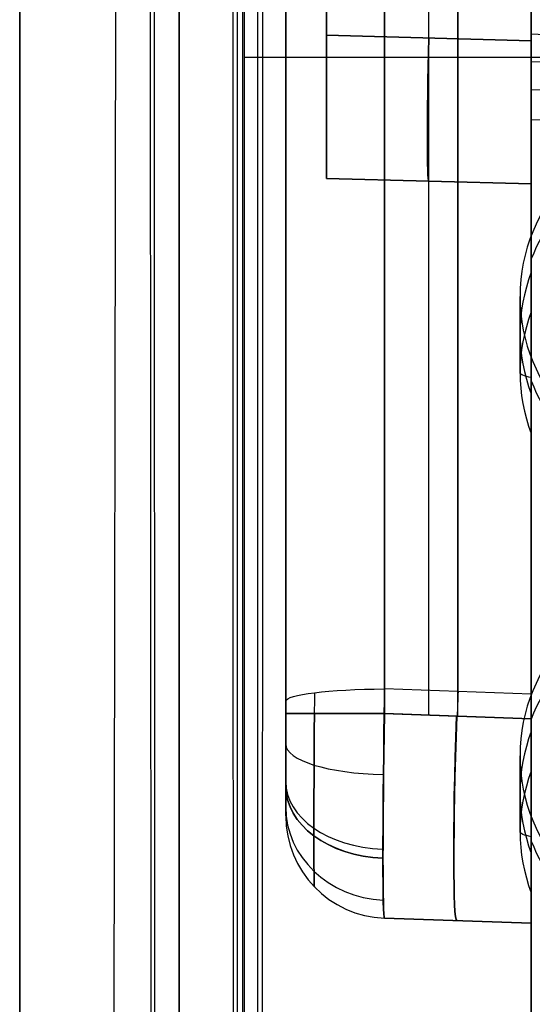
# Model space of a CAD drawing. Extents: x -15 to 7, y 1 to 148.
# Tile 55 of 194: x -7.84 to -5.34, y 120.39 to 125.21. Entities that reach past the tile are written whole.
import ezdxf

# ---------------------------------------------------------------- set-up
doc = ezdxf.new("R2010")
doc.units = 0
doc.layers.add('DEFAULT', color=7, linetype='CONTINUOUS')

msp = doc.modelspace()

# ---------------------------------------------------------------- linework, layer by layer
at = {"layer": 'DEFAULT', "color": 254}
for p, q in [((-7.3918, 113.9189, -0.9676), (-7.347, 145.748, -5.3803)), ((-7.3918, 113.7816, -1.9581), (-7.347, 145.6107, -6.3708)), ((-7.1806, 114.0038, -1.0803), (-7.197, 145.589, -5.4592)), ((-6.7557, 145.6241, -6.3727), (-6.7557, 114.1932, -2.0152)), ((-7.2179, 145.4995, -6.2544), (-7.2016, 113.8792, -1.8707)), ((-6.7819, 144.6195, -5.2238), (-6.7819, 114.7366, -1.0809)), ((-6.6819, 114.7228, -1.18), (-6.6819, 144.6057, -5.3229)), ((-7.845, 12.8793, -53.9885), (-7.845, 139.9844, -53.9885)), ((-7.0659, 114.9266, -107.4333), (-7.0659, 139.5964, -102.1896)), ((-7.845, 139.4301, -101.4073), (-7.845, 114.7604, -106.6511)), ((-6.7479, 136.9553, -5.4737), (-6.7479, 114.1575, -2.3131)), ((-5.845, 121.8079, -56.8088), (-5.845, 135.6676, -56.8088)), ((-5.845, 121.8079, -36.4698), (-5.845, 135.6676, -36.4698)), ((-5.845, 121.8079, -77.006), (-5.845, 135.6676, -77.006)), ((-5.845, 121.8079, -61.9759), (-5.845, 135.6676, -61.9759)), ((-5.345, 121.7904, -77.0235), (-5.345, 135.6545, -77.0235)), ((-5.345, 135.6545, -61.9584), (-5.345, 121.7904, -61.9584)), ((-5.345, 121.7904, -56.8262), (-5.345, 135.6545, -56.8262)), ((-5.345, 135.6545, -36.4523), (-5.345, 121.7904, -36.4523)), ((-5.345, 134.1306, -100.8407), (-5.345, 115.3038, -104.8425)), ((-6.545, 121.3158, -46.6393), (-6.545, 133.9788, -46.6393)), ((-6.545, 121.3158, -69.4909), (-6.545, 133.9788, -69.4909)), ((-6.545, 121.8155, -36.977), (-6.545, 133.4791, -36.977)), ((-6.545, 133.4791, -56.3015), (-6.545, 121.8155, -56.3015)), ((-6.545, 121.8155, -62.4831), (-6.545, 133.4791, -62.4831)), ((-6.545, 133.4791, -76.4987), (-6.545, 121.8155, -76.4987)), ((-6.0624, 121.8155, -56.8012), (-6.0624, 131.9149, -56.8012)), ((-6.0624, 131.9149, -36.4774), (-6.0624, 121.8155, -36.4774)), ((-6.0624, 121.8155, -76.9984), (-6.0624, 131.9149, -76.9984)), ((-6.0624, 131.9149, -61.9835), (-6.0624, 121.8155, -61.9835)), ((-6.545, 121.3158, -21.7322), (-6.545, 130.6515, -21.7322)), ((-5.7037, 130.2848, -13.8604), (-5.7037, 121.9234, -12.8449)), ((-5.345, 130.2973, -13.8493), (-5.345, 121.9109, -12.8307)), ((-6.0624, 130.2723, -13.8715), (-6.0624, 121.936, -12.859)), ((-6.545, 121.8757, -13.355), (-6.545, 130.212, -14.3676)), ((-6.545, 130.1518, -30.1482), (-6.545, 121.8155, -30.1482)), ((-6.0624, 121.8155, -30.6479), (-6.0624, 130.1518, -30.6479)), ((-5.7037, 121.8029, -30.6604), (-5.7037, 130.1643, -30.6604)), ((-5.345, 121.7904, -30.6729), (-5.345, 130.1768, -30.6729)), ((-5.345, 125.1034, -94.6404), (-5.345, 126.5296, -94.6404)), ((-5.345, 126.5296, -82.093), (-5.345, 125.1034, -82.093)), ((-6.345, 125.1296, -94.6142), (-6.345, 126.5034, -94.6142)), ((-6.345, 126.5034, -82.1192), (-6.345, 125.1296, -82.1192)), ((-6.345, 124.4298, -88.3667), (-6.345, 126.5034, -88.3667)), ((-5.845, 125.1165, -94.6273), (-5.845, 126.5165, -94.6273)), ((-5.845, 125.1165, -82.1061), (-5.845, 126.5165, -82.1061)), ((-5.345, 126.1276, -7.2528), (-5.345, 125.1371, -7.1154)), ((-5.345, 124.8624, -9.0965), (-5.345, 125.853, -9.2338)), ((-5.345, 125.1371, -7.1154), (-5.345, 124.8624, -9.0965)), ((-6.345, 125.1296, -82.1192), (-5.345, 125.1034, -82.093)), ((-5.345, 125.1034, -94.6404), (-6.345, 125.1296, -94.6142)), ((-6.7479, 125.0233, -3.8195), (-4, 125.0233, -3.8195)), ((-5.345, 124.9997, -8.106), (-4.3267, 125.0174, -8.1084)), ((-5.345, 124.8624, -9.0965), (-4.145, 124.886, -9.0786)), ((-5.345, 124.7172, -102.8416), (-1.5, 124.7381, -102.9401)), ((-6.345, 124.4298, -82.819), (-6.345, 124.4298, -93.9145)), ((-5.345, 124.4037, -82.7928), (-6.345, 124.4298, -82.819)), ((-6.345, 124.4298, -93.9145), (-5.345, 124.4037, -93.9407)), ((-6.345, 124.4298, -88.3667), (-5.345, 124.4037, -88.3667)), ((-5.845, 124.4168, -93.9276), (-5.845, 124.4168, -82.8059)), ((-5.345, 124.4037, -82.7928), (-5.345, 124.4037, -93.9407)), ((-5.345, 123.7778, -6.4025), (-5.345, 124.0366, -4.5249)), ((-5.3997, 123.4807, -6.3616), (-5.3999, 123.853, -3.6572)), ((-5.345, 123.4408, -4.4495), (-5.345, 123.1836, -6.3207)), ((-6.0624, 121.936, -12.859), (-6.0647, 121.8154, -12.8518)), ((-5.345, 121.9109, -12.8307), (-6.0624, 121.936, -12.859)), ((-5.345, 121.7903, -12.8234), (-5.345, 121.9109, -12.8307)), ((-6.0647, 121.8154, -12.8518), (-5.345, 121.7903, -12.8234)), ((-6.0624, 121.8155, -61.9835), (-5.345, 121.7904, -61.9584)), ((-6.0624, 121.8155, -36.4774), (-5.345, 121.7904, -36.4523)), ((-5.345, 121.7904, -30.6729), (-6.0624, 121.8155, -30.6479)), ((-5.345, 121.7904, -56.8262), (-6.0624, 121.8155, -56.8012)), ((-5.345, 121.7904, -77.0235), (-6.0624, 121.8155, -76.9984)), ((-5.345, 121.5343, -6.0915), (-5.345, 121.7889, -4.2441)), ((-5.3997, 121.2372, -6.0506), (-5.3999, 121.6094, -3.3462)), ((-6.545, 121.3158, -29.6485), (-6.545, 121.3158, -13.8511)), ((-6.545, 121.3158, -55.8018), (-6.545, 121.3158, -37.4767)), ((-6.545, 121.3158, -75.999), (-6.545, 121.3158, -62.9828)), ((-5.345, 121.1928, -4.1714), (-5.345, 120.9401, -6.0097)), ((-6.0624, 120.8161, -13.8511), (-6.0624, 120.8161, -29.6485)), ((-6.0624, 120.8161, -37.4767), (-6.0624, 120.8161, -55.8018)), ((-6.0624, 120.8161, -62.9828), (-6.0624, 120.8161, -75.999)), ((-5.345, 120.791, -62.9578), (-6.0624, 120.8161, -62.9828)), ((-5.345, 120.791, -37.4517), (-6.0624, 120.8161, -37.4767)), ((-5.345, 120.791, -13.8228), (-6.0624, 120.8161, -13.8511)), ((-6.0624, 120.8161, -29.6485), (-5.345, 120.791, -29.6735)), ((-6.0624, 120.8161, -55.8018), (-5.345, 120.791, -55.8269)), ((-6.0624, 120.8161, -75.999), (-5.345, 120.791, -76.0241)), ((-6.0624, 120.8161, -21.7482), (-5.345, 120.791, -21.7482)), ((-6.0624, 120.8161, -46.6393), (-5.345, 120.791, -46.6393)), ((-6.0624, 120.8161, -69.4909), (-5.345, 120.791, -69.4909)), ((-5.3661, 120.7918, -62.9585), (-6.0624, 120.8161, -62.9828)), ((-5.345, 120.791, -29.6735), (-6.0624, 120.8161, -29.6485)), ((-5.345, 120.791, -76.0241), (-6.0624, 120.8161, -75.999)), ((-5.7037, 120.8035, -29.661), (-5.7037, 120.8035, -13.837)), ((-5.7037, 120.8035, -55.8143), (-5.7037, 120.8035, -37.4642)), ((-5.7037, 120.8035, -76.0116), (-5.7037, 120.8035, -62.9703)), ((-5.345, 120.791, -13.8228), (-5.345, 120.791, -29.6735)), ((-5.345, 120.791, -62.9578), (-5.345, 120.791, -76.0241)), ((-5.345, 120.791, -37.4517), (-5.345, 120.791, -55.8269)), ((-5.345, 115.2969, -55.5488), (-5.345, 120.791, -55.5488))]:
    msp.add_line(p, q, dxfattribs=at)
at = {"layer": 'DEFAULT', "color": 254, "extrusion": (1, -2.60428e-12, -1.52026e-11)}
msp.add_arc((61.766, -493.8639, -7.0659), 496.2411, 80.278902, 83.935, dxfattribs=at)
at = {"layer": 'DEFAULT', "color": 254, "extrusion": (1, 0, 0)}
for centre, radius, start, end in [((61.766, -493.8639, -7.845), 495.4414, 80.278902, 83.935), ((121.8153, -37.4766, -6.545), 0.4996, 89.9856, 180.0144), ((121.7902, -62.9575, -5.345), 0.9991, 89.9856, 180.0144), ((121.7902, -37.4514, -5.345), 0.9991, 89.9856, 180.0144)]:
    msp.add_arc(centre, radius, start, end, dxfattribs=at)
at = {"layer": 'DEFAULT', "color": 254, "extrusion": (0.999657, 0.003595, 0.025929)}
msp.add_arc((61.7433, -493.8642, -6.3952), 496.4181, 80.374756, 83.860555, dxfattribs=at)
at = {"layer": 'DEFAULT', "color": 254, "extrusion": (0.999657, -0.003595, -0.025929)}
msp.add_arc((61.6604, -494.4507, -7.0614), 496.6329, 80.377192, 83.858244, dxfattribs=at)
at = {"layer": 'DEFAULT', "color": 254, "extrusion": (1, -3.20199e-13, -2.50778e-12)}
msp.add_arc((61.766, -493.8639, -5.345), 493.2851, 82.554486, 82.747829, dxfattribs=at)
at = {"layer": 'DEFAULT', "color": 254, "extrusion": (-0.025906, 0.129357, 0.99126)}
msp.add_arc((-20.2786, -123.9685, 11.7006), 0.8501, 9.4695, 75.7895, dxfattribs=at)
at = {"layer": 'DEFAULT', "color": 254, "extrusion": (-0.017452, 0.990375, -0.137303)}
msp.add_arc((3.9436, 8.3128, 125.0029), 2, 113.7109, 180.1365, dxfattribs=at)
at = {"layer": 'DEFAULT', "color": 254, "extrusion": (1, 7.0245e-15, -8.29376e-15)}
msp.add_arc((125.1295, -82.8189, -6.345), 0.6997, 89.9919, 180.0081, dxfattribs=at)
at = {"layer": 'DEFAULT', "color": 254, "extrusion": (1, 7.0245e-15, 8.29376e-15)}
msp.add_arc((125.1295, -93.9146, -6.345), 0.6997, 179.9919, 270.0081, dxfattribs=at)
at = {"layer": 'DEFAULT', "color": 254, "extrusion": (0.999315, -0.026168, 0.026168)}
msp.add_arc((124.9211, -82.5394, -11.2636), 0.7, 90.0393, 180, dxfattribs=at)
at = {"layer": 'DEFAULT', "color": 254, "extrusion": (0.999315, -0.026168, -0.026168)}
msp.add_arc((124.9211, -94.1335, -6.6388), 0.7, 180, 269.9607, dxfattribs=at)
at = {"layer": 'DEFAULT', "color": 254, "extrusion": (1, 9.19096e-15, 9.19096e-15)}
msp.add_arc((125.1033, -93.9408, -5.345), 0.6997, 179.9919, 270.0081, dxfattribs=at)
at = {"layer": 'DEFAULT', "color": 254, "extrusion": (1, 3.06365e-15, -3.06365e-15)}
msp.add_arc((125.1033, -82.7927, -5.345), 0.6997, 89.9919, 180.0081, dxfattribs=at)
at = {"layer": 'DEFAULT', "color": 254, "extrusion": (-5.33801e-15, 0.137324, 0.990526)}
msp.add_arc((4.5499, -123.1818, 13.3854), 0.85, 273, 87, dxfattribs=at)
at = {"layer": 'DEFAULT', "color": 254, "extrusion": (-0.025906, 0.126378, 0.991644)}
msp.add_arc((-20.392, -121.6897, 11.3269), 0.8505, 261.5221, 327.8165, dxfattribs=at)
at = {"layer": 'DEFAULT', "color": 254, "extrusion": (-7.19126e-05, 0.136365, 0.990659)}
for centre, start, end in [((4.4845, -123.1971, 11.9567), 339.2918, 20.6483), ((4.4845, -123.1971, 10.5366), 339.3113, 20.6288), ((4.4857, -120.9321, 11.9586), 339.2918, 20.6483), ((4.4857, -120.9321, 10.5388), 339.3113, 20.6288)]:
    msp.add_arc(centre, 0.85, start, end, dxfattribs=at)
at = {"layer": 'DEFAULT', "color": 254, "extrusion": (1, 1.48965e-13, -2.54998e-14)}
msp.add_arc((123.5045, -6.1891, -5.345), 0.3468, 202.3082, 322.0167, dxfattribs=at)
at = {"layer": 'DEFAULT', "color": 254, "extrusion": (2.34289e-18, 0.990659, -0.136365)}
for centre in [(5.0997, 10.5363, 123.1947), (5.0997, 10.5385, 120.9297)]:
    msp.add_arc(centre, 0.3, 324.8664, 359.9959, dxfattribs=at)
at = {"layer": 'DEFAULT', "color": 254, "extrusion": (1, -8.00242e-14, -6.26477e-13)}
msp.add_arc((61.766, -493.8639, -5.345), 493.2851, 82.81758, 83.010933, dxfattribs=at)
at = {"layer": 'DEFAULT', "color": 254, "extrusion": (-0.025906, 0.124804, 0.991843)}
msp.add_arc((-20.6943, -121.6571, 11.1311), 0.8499, 9.0632, 75.3914, dxfattribs=at)
at = {"layer": 'DEFAULT', "color": 254, "extrusion": (-5.58157e-15, 0.137324, 0.990526)}
msp.add_arc((4.5499, -120.9168, 13.3854), 0.85, 273, 87, dxfattribs=at)
at = {"layer": 'DEFAULT', "color": 254, "extrusion": (-0.025906, 0.121823, 0.992214)}
msp.add_arc((-20.8208, -119.371, 10.7641), 0.8507, 261.107, 327.3957, dxfattribs=at)
at = {"layer": 'DEFAULT', "color": 254, "extrusion": (-5.50725e-13, 0.992705, -0.120571)}
msp.add_arc((6.045, 1.4371, 122.5968), 0.5, 0, 88, dxfattribs=at)
at = {"layer": 'DEFAULT', "color": 254, "extrusion": (0.999941, -0.007191, 0.008118)}
msp.add_arc((121.7724, -13.7985, -7.3866), 0.8532, 83.5438, 179.5345, dxfattribs=at)
at = {"layer": 'DEFAULT', "color": 254, "extrusion": (0.998616, -0.034872, 0.039364)}
for centre, start, end in [((121.5309, -13.4359, -10.4521), 83.1537, 90.0788), ((121.5309, -13.4359, -10.4572), 90.0788, 180)]:
    msp.add_arc(centre, 1, start, end, dxfattribs=at)
at = {"layer": 'DEFAULT', "color": 254, "extrusion": (1, -1.49634e-14, 4.35727e-15)}
msp.add_arc((121.8153, -13.8509, -6.545), 0.4995, 83.0549, 180.02, dxfattribs=at)
at = {"layer": 'DEFAULT', "color": 254, "extrusion": (1, 4.28959e-15, 4.28959e-15)}
msp.add_arc((121.8153, -29.6486, -6.545), 0.4996, 179.9856, 270.0144, dxfattribs=at)
at = {"layer": 'DEFAULT', "color": 254, "extrusion": (1, 8.57918e-15, 8.57918e-15)}
msp.add_arc((121.8153, -55.8019, -6.545), 0.4996, 179.9856, 270.0144, dxfattribs=at)
at = {"layer": 'DEFAULT', "color": 254, "extrusion": (1, -4.81095e-15, -5.21365e-16)}
msp.add_arc((121.8153, -62.9827, -6.545), 0.4996, 89.9856, 180.0144, dxfattribs=at)
at = {"layer": 'DEFAULT', "color": 254, "extrusion": (1, -4.28959e-15, -4.28959e-15)}
msp.add_arc((121.8153, -75.9992, -6.545), 0.4996, 179.9856, 270.0144, dxfattribs=at)
at = {"layer": 'DEFAULT', "color": 254, "extrusion": (0, 1, 0)}
msp.add_arc((6.045, -76.4987, 121.8155), 0.5, 272, 360, dxfattribs=at)
at = {"layer": 'DEFAULT', "color": 254, "extrusion": (2.56503e-13, 1, -2.19263e-13)}
msp.add_arc((6.045, -62.4831, 121.8155), 0.5, 0, 88, dxfattribs=at)
at = {"layer": 'DEFAULT', "color": 254, "extrusion": (1.02777e-15, 1, 2.94315e-14)}
for centre in [(6.045, -56.3015, 121.8155), (6.045, -30.1482, 121.8155)]:
    msp.add_arc(centre, 0.5, 272, 0, dxfattribs=at)
at = {"layer": 'DEFAULT', "color": 254, "extrusion": (-3.99462e-13, 1, 3.57317e-13)}
msp.add_arc((6.045, -36.977, 121.8155), 0.5, 0, 88, dxfattribs=at)
at = {"layer": 'DEFAULT', "color": 254, "extrusion": (0.999948, -0.007194, -0.007194)}
for centre in [(121.7724, -76.0432, -6.7278), (121.7724, -55.8465, -6.8731), (121.7724, -29.6939, -7.0613)]:
    msp.add_arc(centre, 0.8532, 180.4141, 269.583, dxfattribs=at)
at = {"layer": 'DEFAULT', "color": 254, "extrusion": (0.999948, -0.007194, 0.007194)}
for centre in [(121.7724, -62.935, -7.7277), (121.7724, -37.4296, -7.5442)]:
    msp.add_arc(centre, 0.8532, 90.417, 179.5859, dxfattribs=at)
at = {"layer": 'DEFAULT', "color": 254, "extrusion": (0.999654, -0.01743, 0.019675)}
msp.add_arc((121.6918, -13.688, -8.4387), 0.9997, 90.0356, 179.9854, dxfattribs=at)
at = {"layer": 'DEFAULT', "color": 254, "extrusion": (0.999696, -0.017434, 0.017434)}
for centre in [(121.6918, -62.8311, -9.2649), (121.6918, -37.3289, -8.8203), (121.6918, -62.8311, -9.2649), (121.6918, -37.3289, -8.8203)]:
    msp.add_arc(centre, 0.9998, 90.0313, 179.9862, dxfattribs=at)
at = {"layer": 'DEFAULT', "color": 254, "extrusion": (0.999696, -0.017434, -0.017434)}
for centre in [(121.6918, -29.7861, -7.65), (121.6918, -55.9355, -7.1941), (121.6918, -76.1297, -6.8419), (121.6918, -76.1297, -6.8419), (121.6918, -55.9355, -7.1941), (121.6918, -29.7861, -7.65)]:
    msp.add_arc(centre, 0.9998, 180.0138, 269.9687, dxfattribs=at)
at = {"layer": 'DEFAULT', "color": 254, "extrusion": (0.998783, -0.034878, 0.034878)}
for centre in [(121.5309, -62.5861, -12.1116), (121.5309, -37.0956, -11.222)]:
    msp.add_arc(centre, 1, 90.0698, 180, dxfattribs=at)
at = {"layer": 'DEFAULT', "color": 254, "extrusion": (0.998783, -0.034878, -0.034878)}
for centre in [(121.5309, -29.9888, -8.8808), (121.5309, -56.1262, -7.9686), (121.5309, -76.3112, -7.2641)]:
    msp.add_arc(centre, 1, 180, 269.9302, dxfattribs=at)
at = {"layer": 'DEFAULT', "color": 254, "extrusion": (1, 2.77283e-15, 3.66155e-15)}
msp.add_arc((121.7902, -29.6738, -5.345), 0.9991, 179.9856, 270.0144, dxfattribs=at)
at = {"layer": 'DEFAULT', "color": 254, "extrusion": (1, 2.14479e-15, 2.14479e-15)}
for centre in [(121.7902, -76.0244, -5.345), (121.7902, -55.8271, -5.345)]:
    msp.add_arc(centre, 0.9991, 179.9856, 270.0144, dxfattribs=at)
at = {"layer": 'DEFAULT', "color": 254, "extrusion": (1, -2.14503e-15, 2.14467e-15)}
msp.add_arc((121.7901, -13.8224, -5.345), 0.999, 89.9885, 180.0211, dxfattribs=at)
at = {"layer": 'DEFAULT', "color": 254, "extrusion": (-5.00977e-14, 0.954781, 0.297311)}
msp.add_arc((6.045, -48.9421, 112.1888), 0.5, 0, 87.2509, dxfattribs=at)
at = {"layer": 'DEFAULT', "color": 254, "extrusion": (1, -2.23303e-15, 5.49704e-15)}
msp.add_arc((121.2609, -5.8781, -5.345), 0.3468, 202.3082, 322.0167, dxfattribs=at)
at = {"layer": 'DEFAULT', "color": 254, "extrusion": (5.09708e-14, 0.748522, 0.66311)}
msp.add_arc((6.045, -90.6451, 81.9968), 0.5, 0, 86.9855, dxfattribs=at)
at = {"layer": 'DEFAULT', "color": 254, "extrusion": (1.38299e-13, -0.707107, 0.707107)}
msp.add_arc((-6.045, 31.8974, -139.876), 0.5, 180, 267.1727, dxfattribs=at)
at = {"layer": 'DEFAULT', "color": 254, "extrusion": (-1.11209e-13, 0.707107, 0.707107)}
msp.add_arc((6.045, -130.1724, 41.6009), 0.5, 360, 87.1727, dxfattribs=at)
at = {"layer": 'DEFAULT', "color": 254, "extrusion": (8.55059e-14, 0.707107, -0.707107)}
msp.add_arc((6.045, 46.179, 125.5944), 0.5, 272.8273, 360, dxfattribs=at)
at = {"layer": 'DEFAULT', "color": 254, "extrusion": (0, 0.707107, 0.707107)}
msp.add_arc((6.045, -112.1369, 59.6365), 0.5, 0, 87.1727, dxfattribs=at)
at = {"layer": 'DEFAULT', "color": 254, "extrusion": (1.87952e-13, 0.707107, -0.707107)}
msp.add_arc((6.045, 64.6722, 107.1012), 0.5, 272.8273, 360, dxfattribs=at)
at = {"layer": 'DEFAULT', "color": 254, "extrusion": (7.49919e-14, 0.410262, 0.911968)}
msp.add_arc((6.045, -116.2746, 37.3446), 0.5, 0, 87.2509, dxfattribs=at)
at = {"layer": 'DEFAULT', "color": 254}
for centre in [(-6.045, 121.3158, -75.999), (-6.045, 121.3158, -62.9828), (-6.045, 121.3158, -55.8018), (-6.045, 121.3158, -37.4767), (-6.045, 121.3158, -29.6485), (-6.045, 121.3158, -13.8511), (-6.045, 121.3158, -69.4909), (-6.045, 121.3158, -46.6393), (-6.045, 121.3158, -21.7498)]:
    msp.add_arc(centre, 0.5, 180, 268, dxfattribs=at)
at = {"layer": 'DEFAULT', "color": 254, "extrusion": (1, 7.61836e-14, 6.27774e-13)}
msp.add_arc((61.766, -493.8639, -5.345), 493.2851, 83.080687, 83.274055, dxfattribs=at)
at = {"layer": 'DEFAULT', "color": 254, "extrusion": (-0.025906, 0.120248, 0.992406)}
msp.add_arc((-21.1393, -119.3325, 10.5719), 0.8498, 8.6265, 74.9634, dxfattribs=at)

doc.saveas('drawing.dxf')
